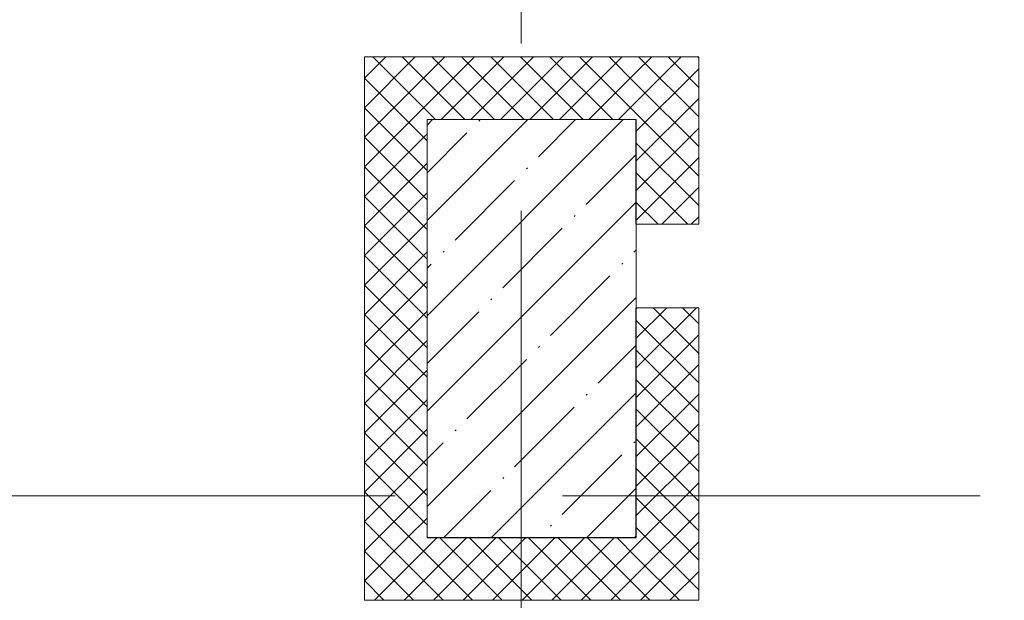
# Model space of a CAD drawing. Header units: millimetres. Extents: x -3267 to 40126, y 29201 to 102288.
# Tile 76 of 127: x 21626 to 23982, y 32869 to 34258. Entities that reach past the tile are written whole.
import ezdxf

# ---------------------------------------------------------------- set-up
doc = ezdxf.new("R2010")
doc.units = ezdxf.units.MM
doc.linetypes.add('4_ Штрихпунктир_ 10 х 2 мм', pattern=[1400, 1000, -200, 0, -200])
for name, color, linetype, lineweight in [('A-WALL-____-MCUT', 7, 'Continuous', 9), ('A-WALL-____-PATT', 7, 'Continuous', 9), ('S-COLS-____-MCUT', 7, 'Continuous', 9), ('S-COLS-____-OTLN', 7, 'Continuous', 9), ('S-GRID-____-OTLN', 7, 'Continuous', 9)]:
    doc.layers.add(name, color=color, linetype=linetype, lineweight=lineweight)
pattern_1 = [(45, (0, 0), (-35.35534, 35.35534), []), (135, (0, 0), (-35.35534, -35.35534), [])]

# ---------------------------------------------------------------- blocks, each defined once
blk = doc.blocks.new('Наметкина 10_РД_АР_К1_отсоединено_rvt-1-ВКК_02_К1_З_ЭОМ_кабель_')
at = {"layer": 'S-COLS-____-OTLN', "lineweight": 5, "true_color": 0xaaaaaa}
h = blk.add_hatch(dxfattribs=at)
h.set_pattern_fill('FP_2', color=253, style=0, pattern_type=2)
h.set_pattern_definition([(45, (0, 0), (-114.04925, 114.04925), []), (45, (114.05, 0), (-114.04925, 114.04925), [201.613, -40.323, 3.353, -36.97])])
h.paths.add_polyline_path([(20875, 33300), (21375, 33300), (21375, 34300), (20875, 34300), (20875, 33826.6)])
at = {"layer": 'S-COLS-____-MCUT', "color": 253, "lineweight": 5, "true_color": 0xaaaaaa}
for p, q in [((21375, 34300), (20875, 34300)), ((20875, 34300), (20875, 33300)), ((21375, 33300), (21375, 34300)), ((20875, 33300), (21375, 33300))]:
    blk.add_line(p, q, dxfattribs=at)
blk = doc.blocks.new('Наметкина 10_РД_АРФ_К1_R21_rvt-1-ВКК_02_К1_З_ЭОМ_кабель_')
at = {"layer": 'A-WALL-____-PATT', "true_color": 0xaaaaaa}
h = blk.add_hatch(dxfattribs=at)
h.set_pattern_fill('FP_35', color=253, style=0, pattern_type=2)
h.set_pattern_definition(pattern_1)
h.paths.add_polyline_path([(21374.9, 34300.2), (21374.9, 34450.2), (20725, 34450.2), (20725, 34300.2), (20875, 34300.2)])
h = blk.add_hatch(dxfattribs=at)
h.set_pattern_fill('FP_35', color=253, style=0, pattern_type=2)
h.set_pattern_definition(pattern_1)
h.paths.add_polyline_path([(21524.9, 33150.4), (21524.9, 33850), (21374.9, 33850), (21374.9, 33150.4)])
h.paths.add_polyline_path([(21524.9, 34050), (21524.9, 34450.2), (21374.9, 34450.2), (21374.9, 34050)])
h = blk.add_hatch(dxfattribs=at)
h.set_pattern_fill('FP_35', color=253, style=0, pattern_type=2)
h.set_pattern_definition(pattern_1)
h.paths.add_polyline_path([(20875, 33300.4), (20875, 34300.2), (20725, 34300.2), (20725, 33300.4)])
h = blk.add_hatch(dxfattribs=at)
h.set_pattern_fill('FP_35', color=253, style=0, pattern_type=2)
h.set_pattern_definition(pattern_1)
h.paths.add_polyline_path([(21374.9, 33150.4), (21374.9, 33300.4), (20725, 33300.4), (20725, 33150.4), (21304.8, 33150.4)])
at = {"layer": 'A-WALL-____-MCUT', "color": 253, "true_color": 0xaaaaaa}
for p, q in [((21374.9, 34450.2), (20725, 34450.2)), ((20725, 34450.2), (20725, 34300.2)), ((21524.9, 34450.2), (21374.9, 34450.2)), ((21524.9, 34050), (21524.9, 34450.2)), ((20725, 34300.2), (20725, 33300.4)), ((20875, 34300.2), (21374.9, 34300.2)), ((20875, 33300.4), (20875, 34300.2)), ((21374.9, 34300.2), (21374.9, 34050)), ((21374.9, 34050), (21524.9, 34050)), ((21374.9, 33850), (21374.9, 33300.4)), ((21524.9, 33850), (21374.9, 33850)), ((21524.9, 33150.4), (21524.9, 33850)), ((20725, 33300.4), (20725, 33150.4)), ((21374.9, 33300.4), (20875, 33300.4)), ((20725, 33150.4), (21374.9, 33150.4)), ((21374.9, 33150.4), (21524.9, 33150.4))]:
    blk.add_line(p, q, dxfattribs=at)

msp = doc.modelspace()

# ---------------------------------------------------------------- linework, layer by layer
at = {"layer": 'S-GRID-____-OTLN', "color": 253, "linetype": '4_ Штрихпунктир_ 10 х 2 мм', "true_color": 0xaaaaaa}
for p, q in [((22825.6, 30000.7), (22825.6, 101488.3)), ((39325.6, 33118.7), (-2467.3, 33118.7))]:
    msp.add_line(p, q, dxfattribs=at)

# ---------------------------------------------------------------- block references
at = {"lineweight": 5}
for name in ['Наметкина 10_РД_АРФ_К1_R21_rvt-1-ВКК_02_К1_З_ЭОМ_кабель_', 'Наметкина 10_РД_АР_К1_отсоединено_rvt-1-ВКК_02_К1_З_ЭОМ_кабель_']:
    msp.add_blockref(name, (1725.6, -281.3), dxfattribs=at)

doc.saveas('drawing.dxf')
